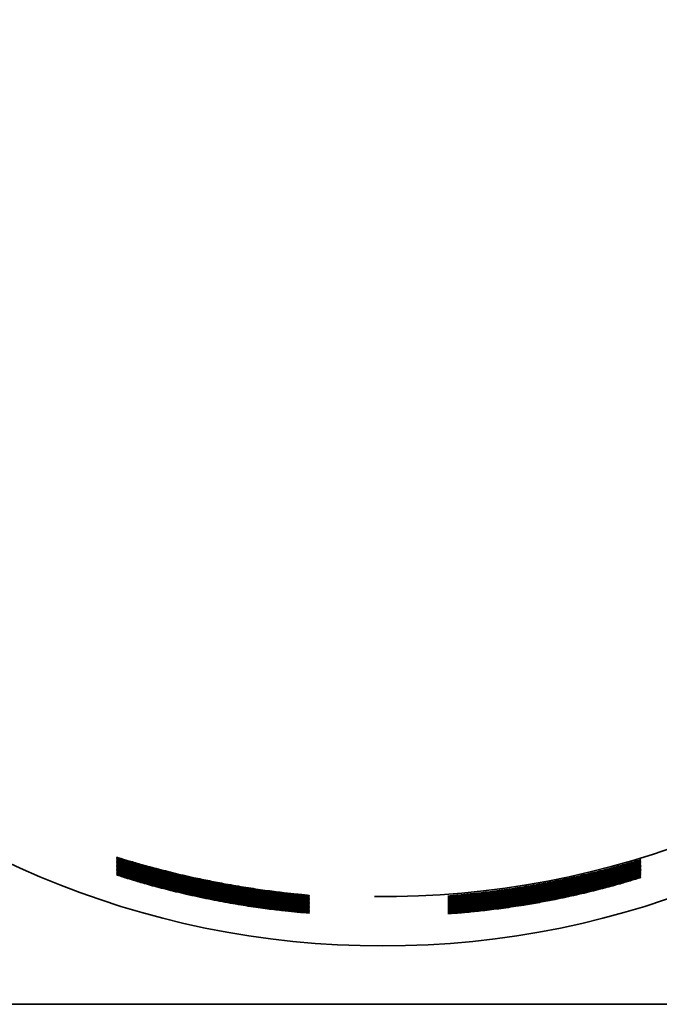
# Model space of a CAD drawing. Header units: millimetres. Extents: x 8 to 956, y 12 to 1992.
# Tile 6 of 26: x 559 to 568, y 902 to 916. Entities that reach past the tile are written whole.
import ezdxf

# ---------------------------------------------------------------- set-up
doc = ezdxf.new("R2010")
doc.units = ezdxf.units.MM

msp = doc.modelspace()

# ---------------------------------------------------------------- linework, layer by layer
at = {"color": 7, "linetype": 'Continuous', "lineweight": 35}
msp.add_line((491.99, 902.322), (576.18, 902.322), dxfattribs=at)
for centre, start, end in [((564.18, 916.349), 269.4629, 359.7188), ((564.18, 915.65), 180.0003, 359.9997)]:
    msp.add_arc(centre, 12.5, start, end, dxfattribs=at)
for points, knots in [([(561.749, 904.055), (561.695, 904.066), (561.587, 904.088), (561.43, 904.123), (561.279, 904.158), (561.138, 904.193), (561.005, 904.227), (560.882, 904.26), (560.771, 904.292), (560.659, 904.325), (560.554, 904.357), (560.477, 904.381), (560.431, 904.396), (560.408, 904.404), (560.4, 904.407), (560.41, 904.404), (560.439, 904.396), (560.484, 904.383), (560.546, 904.364), (560.623, 904.342), (560.713, 904.315), (560.817, 904.286), (560.933, 904.255), (561.061, 904.222), (561.199, 904.187), (561.346, 904.152), (561.52, 904.113), (561.722, 904.071), (561.923, 904.032), (562.095, 904.002), (562.238, 903.978), (562.378, 903.957), (562.512, 903.938), (562.639, 903.921), (562.754, 903.907), (562.855, 903.895), (562.942, 903.886), (563.014, 903.879), (563.07, 903.873), (563.11, 903.869), (563.134, 903.866), (563.139, 903.865), (563.127, 903.866), (563.097, 903.868), (563.049, 903.871), (562.986, 903.877), (562.909, 903.884), (562.819, 903.893), (562.718, 903.904), (562.604, 903.917), (562.478, 903.934), (562.343, 903.953), (562.2, 903.974), (562.052, 903.999), (561.901, 904.026), (561.8, 904.045), (561.749, 904.055)], [0, 0, 0, 0, 0.019006, 0.038012, 0.056208, 0.074462, 0.092656, 0.110725, 0.128851, 0.146922, 0.172508, 0.19809, 0.215282, 0.232528, 0.249716, 0.267915, 0.286181, 0.304385, 0.322411, 0.340496, 0.358525, 0.376575, 0.394681, 0.412729, 0.43117, 0.449674, 0.468118, 0.494474, 0.520828, 0.538129, 0.555481, 0.572778, 0.59089, 0.609067, 0.627183, 0.645076, 0.663025, 0.68092, 0.698547, 0.716227, 0.733851, 0.751996, 0.770204, 0.78835, 0.806125, 0.823955, 0.841731, 0.858978, 0.876275, 0.893518, 0.911261, 0.929064, 0.946807, 0.964518, 0.982285, 1, 1, 1, 1]), ([(561.749, 904.036), (561.695, 904.047), (561.587, 904.069), (561.43, 904.104), (561.279, 904.139), (561.138, 904.174), (561.005, 904.208), (560.882, 904.241), (560.771, 904.273), (560.659, 904.306), (560.554, 904.338), (560.477, 904.362), (560.431, 904.377), (560.408, 904.385), (560.4, 904.388), (560.41, 904.385), (560.439, 904.377), (560.484, 904.364), (560.546, 904.345), (560.623, 904.322), (560.713, 904.296), (560.817, 904.267), (560.933, 904.236), (561.061, 904.203), (561.199, 904.168), (561.346, 904.133), (561.52, 904.094), (561.722, 904.052), (561.923, 904.013), (562.095, 903.983), (562.238, 903.959), (562.378, 903.938), (562.512, 903.919), (562.639, 903.902), (562.754, 903.888), (562.855, 903.876), (562.942, 903.867), (563.014, 903.86), (563.07, 903.854), (563.11, 903.85), (563.134, 903.847), (563.139, 903.846), (563.127, 903.847), (563.097, 903.849), (563.049, 903.852), (562.986, 903.858), (562.909, 903.865), (562.819, 903.874), (562.718, 903.885), (562.604, 903.898), (562.478, 903.915), (562.343, 903.934), (562.2, 903.955), (562.052, 903.98), (561.901, 904.007), (561.8, 904.026), (561.749, 904.036)], [0, 0, 0, 0, 0.019006, 0.038012, 0.056208, 0.074462, 0.092656, 0.110725, 0.128851, 0.146922, 0.172508, 0.19809, 0.215282, 0.232528, 0.249716, 0.267915, 0.286181, 0.304385, 0.322411, 0.340496, 0.358525, 0.376575, 0.394681, 0.412729, 0.43117, 0.449674, 0.468118, 0.494474, 0.520828, 0.538129, 0.555481, 0.572778, 0.59089, 0.609067, 0.627183, 0.645076, 0.663025, 0.68092, 0.698547, 0.716227, 0.733851, 0.751996, 0.770204, 0.78835, 0.806125, 0.823955, 0.841731, 0.858978, 0.876275, 0.893518, 0.911261, 0.929064, 0.946807, 0.964518, 0.982285, 1, 1, 1, 1]), ([(561.749, 904.017), (561.695, 904.028), (561.587, 904.05), (561.43, 904.085), (561.279, 904.12), (561.138, 904.155), (561.005, 904.189), (560.882, 904.222), (560.771, 904.254), (560.659, 904.287), (560.554, 904.319), (560.477, 904.343), (560.431, 904.358), (560.408, 904.366), (560.4, 904.369), (560.41, 904.366), (560.439, 904.358), (560.484, 904.345), (560.546, 904.326), (560.623, 904.303), (560.713, 904.277), (560.817, 904.248), (560.933, 904.217), (561.061, 904.184), (561.199, 904.149), (561.346, 904.114), (561.52, 904.075), (561.722, 904.033), (561.923, 903.994), (562.095, 903.964), (562.238, 903.94), (562.378, 903.919), (562.512, 903.9), (562.639, 903.883), (562.754, 903.869), (562.855, 903.857), (562.942, 903.848), (563.014, 903.841), (563.07, 903.835), (563.11, 903.831), (563.134, 903.828), (563.139, 903.827), (563.127, 903.828), (563.097, 903.83), (563.049, 903.833), (562.986, 903.839), (562.909, 903.846), (562.819, 903.855), (562.718, 903.866), (562.604, 903.879), (562.478, 903.896), (562.343, 903.915), (562.2, 903.936), (562.052, 903.961), (561.901, 903.988), (561.8, 904.007), (561.749, 904.017)], [0, 0, 0, 0, 0.019006, 0.038012, 0.056208, 0.074462, 0.092656, 0.110725, 0.128851, 0.146922, 0.172508, 0.19809, 0.215282, 0.232528, 0.249716, 0.267915, 0.286181, 0.304385, 0.322411, 0.340496, 0.358525, 0.376575, 0.394681, 0.412729, 0.43117, 0.449674, 0.468118, 0.494474, 0.520828, 0.538129, 0.555481, 0.572778, 0.59089, 0.609067, 0.627183, 0.645076, 0.663025, 0.68092, 0.698547, 0.716227, 0.733851, 0.751996, 0.770204, 0.78835, 0.806125, 0.823955, 0.841731, 0.858978, 0.876275, 0.893518, 0.911261, 0.929064, 0.946807, 0.964518, 0.982285, 1, 1, 1, 1]), ([(561.749, 903.998), (561.695, 904.009), (561.587, 904.031), (561.43, 904.066), (561.279, 904.101), (561.138, 904.136), (561.005, 904.17), (560.882, 904.203), (560.771, 904.235), (560.659, 904.268), (560.554, 904.3), (560.477, 904.324), (560.431, 904.339), (560.408, 904.347), (560.4, 904.35), (560.41, 904.347), (560.439, 904.339), (560.484, 904.325), (560.546, 904.307), (560.623, 904.284), (560.713, 904.258), (560.817, 904.229), (560.933, 904.198), (561.061, 904.165), (561.199, 904.13), (561.346, 904.095), (561.52, 904.056), (561.722, 904.014), (561.923, 903.975), (562.095, 903.945), (562.238, 903.921), (562.378, 903.9), (562.512, 903.881), (562.639, 903.864), (562.754, 903.85), (562.855, 903.838), (562.942, 903.829), (563.014, 903.822), (563.07, 903.816), (563.11, 903.812), (563.134, 903.809), (563.139, 903.808), (563.127, 903.809), (563.097, 903.811), (563.049, 903.814), (562.986, 903.82), (562.909, 903.827), (562.819, 903.836), (562.718, 903.847), (562.604, 903.86), (562.478, 903.877), (562.343, 903.896), (562.2, 903.917), (562.052, 903.942), (561.901, 903.969), (561.8, 903.988), (561.749, 903.998)], [0, 0, 0, 0, 0.019006, 0.038012, 0.056208, 0.074462, 0.092656, 0.110725, 0.128851, 0.146922, 0.172508, 0.19809, 0.215282, 0.232528, 0.249716, 0.267915, 0.286181, 0.304385, 0.322411, 0.340496, 0.358525, 0.376575, 0.394681, 0.412729, 0.43117, 0.449674, 0.468118, 0.494474, 0.520828, 0.538129, 0.555481, 0.572778, 0.59089, 0.609067, 0.627183, 0.645076, 0.663025, 0.68092, 0.698547, 0.716227, 0.733851, 0.751996, 0.770204, 0.78835, 0.806125, 0.823955, 0.841731, 0.858978, 0.876275, 0.893518, 0.911261, 0.929064, 0.946807, 0.964518, 0.982285, 1, 1, 1, 1]), ([(561.749, 903.979), (561.695, 903.99), (561.587, 904.012), (561.43, 904.047), (561.279, 904.082), (561.138, 904.117), (561.005, 904.151), (560.882, 904.184), (560.771, 904.216), (560.659, 904.249), (560.554, 904.281), (560.477, 904.305), (560.431, 904.32), (560.408, 904.328), (560.4, 904.331), (560.41, 904.328), (560.439, 904.32), (560.484, 904.306), (560.546, 904.288), (560.623, 904.265), (560.713, 904.239), (560.817, 904.21), (560.933, 904.179), (561.061, 904.146), (561.199, 904.111), (561.346, 904.076), (561.52, 904.037), (561.722, 903.994), (561.923, 903.956), (562.095, 903.926), (562.238, 903.902), (562.378, 903.881), (562.512, 903.862), (562.639, 903.845), (562.754, 903.831), (562.855, 903.819), (562.942, 903.81), (563.014, 903.803), (563.07, 903.797), (563.11, 903.793), (563.134, 903.79), (563.139, 903.789), (563.127, 903.79), (563.097, 903.792), (563.049, 903.795), (562.986, 903.801), (562.909, 903.808), (562.819, 903.817), (562.718, 903.828), (562.604, 903.841), (562.478, 903.857), (562.343, 903.877), (562.2, 903.898), (562.052, 903.923), (561.901, 903.95), (561.8, 903.969), (561.749, 903.979)], [0, 0, 0, 0, 0.019006, 0.038012, 0.056208, 0.074462, 0.092656, 0.110725, 0.128851, 0.146922, 0.172508, 0.19809, 0.215282, 0.232528, 0.249716, 0.267915, 0.286181, 0.304385, 0.322411, 0.340496, 0.358525, 0.376575, 0.394681, 0.412729, 0.43117, 0.449674, 0.468118, 0.494474, 0.520828, 0.538129, 0.555481, 0.572778, 0.59089, 0.609067, 0.627183, 0.645076, 0.663025, 0.68092, 0.698547, 0.716227, 0.733851, 0.751996, 0.770204, 0.78835, 0.806125, 0.823955, 0.841731, 0.858978, 0.876275, 0.893518, 0.911261, 0.929064, 0.946807, 0.964518, 0.982285, 1, 1, 1, 1]), ([(561.749, 903.96), (561.695, 903.971), (561.587, 903.993), (561.43, 904.028), (561.279, 904.063), (561.138, 904.098), (561.005, 904.132), (560.882, 904.165), (560.771, 904.197), (560.659, 904.23), (560.554, 904.262), (560.477, 904.286), (560.431, 904.301), (560.408, 904.309), (560.4, 904.312), (560.41, 904.309), (560.439, 904.301), (560.484, 904.287), (560.546, 904.269), (560.623, 904.246), (560.713, 904.22), (560.817, 904.191), (560.933, 904.16), (561.061, 904.126), (561.199, 904.092), (561.346, 904.057), (561.52, 904.018), (561.722, 903.975), (561.923, 903.937), (562.095, 903.907), (562.238, 903.883), (562.378, 903.862), (562.512, 903.843), (562.639, 903.826), (562.754, 903.812), (562.855, 903.8), (562.942, 903.791), (563.014, 903.784), (563.07, 903.778), (563.11, 903.774), (563.134, 903.771), (563.139, 903.77), (563.127, 903.771), (563.097, 903.773), (563.049, 903.776), (562.986, 903.782), (562.909, 903.789), (562.819, 903.798), (562.718, 903.809), (562.604, 903.822), (562.478, 903.838), (562.343, 903.858), (562.2, 903.879), (562.052, 903.904), (561.901, 903.931), (561.8, 903.95), (561.749, 903.96)], [0, 0, 0, 0, 0.019006, 0.038012, 0.056208, 0.074462, 0.092656, 0.110725, 0.128851, 0.146922, 0.172508, 0.19809, 0.215282, 0.232528, 0.249716, 0.267915, 0.286181, 0.304385, 0.322411, 0.340496, 0.358525, 0.376575, 0.394681, 0.412729, 0.43117, 0.449674, 0.468118, 0.494474, 0.520828, 0.538129, 0.555481, 0.572778, 0.59089, 0.609067, 0.627183, 0.645076, 0.663025, 0.68092, 0.698547, 0.716227, 0.733851, 0.751996, 0.770204, 0.78835, 0.806125, 0.823955, 0.841731, 0.858978, 0.876275, 0.893518, 0.911261, 0.929064, 0.946807, 0.964518, 0.982285, 1, 1, 1, 1]), ([(561.749, 903.941), (561.695, 903.952), (561.587, 903.974), (561.43, 904.009), (561.279, 904.044), (561.138, 904.079), (561.005, 904.113), (560.882, 904.146), (560.771, 904.178), (560.659, 904.211), (560.554, 904.243), (560.477, 904.267), (560.431, 904.282), (560.408, 904.29), (560.4, 904.293), (560.41, 904.29), (560.439, 904.282), (560.484, 904.268), (560.546, 904.25), (560.623, 904.227), (560.713, 904.201), (560.817, 904.172), (560.933, 904.141), (561.061, 904.107), (561.199, 904.073), (561.346, 904.038), (561.52, 903.999), (561.722, 903.956), (561.923, 903.918), (562.095, 903.888), (562.238, 903.864), (562.378, 903.843), (562.512, 903.824), (562.639, 903.807), (562.754, 903.793), (562.855, 903.781), (562.942, 903.772), (563.014, 903.765), (563.07, 903.759), (563.11, 903.755), (563.134, 903.752), (563.139, 903.751), (563.127, 903.752), (563.097, 903.754), (563.049, 903.757), (562.986, 903.763), (562.909, 903.77), (562.819, 903.779), (562.718, 903.79), (562.604, 903.803), (562.478, 903.819), (562.343, 903.839), (562.2, 903.86), (562.052, 903.885), (561.901, 903.912), (561.8, 903.931), (561.749, 903.941)], [0, 0, 0, 0, 0.019006, 0.038012, 0.056208, 0.074462, 0.092656, 0.110725, 0.128851, 0.146922, 0.172508, 0.19809, 0.215282, 0.232528, 0.249716, 0.267915, 0.286181, 0.304385, 0.322411, 0.340496, 0.358525, 0.376575, 0.394681, 0.412729, 0.43117, 0.449674, 0.468118, 0.494474, 0.520828, 0.538129, 0.555481, 0.572778, 0.59089, 0.609067, 0.627183, 0.645076, 0.663025, 0.68092, 0.698547, 0.716227, 0.733851, 0.751996, 0.770204, 0.78835, 0.806125, 0.823955, 0.841731, 0.858978, 0.876275, 0.893518, 0.911261, 0.929064, 0.946807, 0.964518, 0.982285, 1, 1, 1, 1]), ([(561.749, 903.922), (561.695, 903.933), (561.587, 903.955), (561.43, 903.99), (561.279, 904.025), (561.138, 904.06), (561.005, 904.094), (560.882, 904.127), (560.771, 904.159), (560.659, 904.192), (560.554, 904.224), (560.477, 904.248), (560.431, 904.263), (560.408, 904.271), (560.4, 904.274), (560.41, 904.271), (560.439, 904.263), (560.484, 904.249), (560.546, 904.231), (560.623, 904.208), (560.713, 904.182), (560.817, 904.153), (560.933, 904.122), (561.061, 904.088), (561.199, 904.054), (561.346, 904.019), (561.52, 903.98), (561.722, 903.937), (561.923, 903.899), (562.095, 903.869), (562.238, 903.845), (562.378, 903.824), (562.512, 903.805), (562.639, 903.788), (562.754, 903.774), (562.855, 903.762), (562.942, 903.753), (563.014, 903.746), (563.07, 903.74), (563.11, 903.736), (563.134, 903.733), (563.139, 903.732), (563.127, 903.733), (563.097, 903.735), (563.049, 903.738), (562.986, 903.743), (562.909, 903.751), (562.819, 903.76), (562.718, 903.771), (562.604, 903.784), (562.478, 903.8), (562.343, 903.82), (562.2, 903.841), (562.052, 903.866), (561.901, 903.893), (561.8, 903.912), (561.749, 903.922)], [0, 0, 0, 0, 0.019006, 0.038012, 0.056208, 0.074462, 0.092656, 0.110725, 0.128851, 0.146922, 0.172508, 0.19809, 0.215282, 0.232528, 0.249716, 0.267915, 0.286181, 0.304385, 0.322411, 0.340496, 0.358525, 0.376575, 0.394681, 0.412729, 0.43117, 0.449674, 0.468118, 0.494474, 0.520828, 0.538129, 0.555481, 0.572778, 0.59089, 0.609067, 0.627183, 0.645076, 0.663025, 0.68092, 0.698547, 0.716227, 0.733851, 0.751996, 0.770204, 0.78835, 0.806125, 0.823955, 0.841731, 0.858978, 0.876275, 0.893518, 0.911261, 0.929064, 0.946807, 0.964518, 0.982285, 1, 1, 1, 1]), ([(565.1, 903.856), (565.102, 903.856), (565.105, 903.857), (565.132, 903.859), (565.174, 903.863), (565.234, 903.869), (565.307, 903.876), (565.394, 903.884), (565.493, 903.895), (565.604, 903.907), (565.729, 903.923), (565.864, 903.94), (566.008, 903.961), (566.159, 903.985), (566.315, 904.011), (566.471, 904.039), (566.626, 904.069), (566.778, 904.1), (566.927, 904.132), (567.07, 904.165), (567.207, 904.198), (567.333, 904.23), (567.447, 904.26), (567.547, 904.287), (567.647, 904.315), (567.737, 904.341), (567.799, 904.359), (567.831, 904.368), (567.843, 904.371), (567.837, 904.369), (567.813, 904.36), (567.77, 904.347), (567.711, 904.329), (567.636, 904.306), (567.548, 904.281), (567.446, 904.252), (567.331, 904.222), (567.206, 904.189), (567.071, 904.156), (566.928, 904.123), (566.778, 904.09), (566.602, 904.053), (566.401, 904.015), (566.202, 903.981), (566.032, 903.955), (565.891, 903.935), (565.754, 903.917), (565.626, 903.902), (565.508, 903.889), (565.403, 903.879), (565.313, 903.871), (565.237, 903.864), (565.177, 903.86), (565.133, 903.857), (565.106, 903.856), (565.102, 903.856), (565.1, 903.856)], [0, 0, 0, 0, 0.017458, 0.034916, 0.05278, 0.0707, 0.088567, 0.10582, 0.123122, 0.140372, 0.158309, 0.176307, 0.194244, 0.212511, 0.230842, 0.249115, 0.267085, 0.285109, 0.303077, 0.321463, 0.339911, 0.358297, 0.376146, 0.394049, 0.411899, 0.437086, 0.462265, 0.47966, 0.497112, 0.514504, 0.532911, 0.551389, 0.569804, 0.587854, 0.605959, 0.624009, 0.642148, 0.660345, 0.678482, 0.696666, 0.714909, 0.733095, 0.759136, 0.785173, 0.802748, 0.820379, 0.837951, 0.85614, 0.874393, 0.892587, 0.910461, 0.928389, 0.946263, 0.964157, 0.982109, 1, 1, 1, 1]), ([(565.1, 903.837), (565.102, 903.837), (565.105, 903.838), (565.132, 903.84), (565.174, 903.844), (565.234, 903.85), (565.307, 903.857), (565.394, 903.865), (565.493, 903.876), (565.604, 903.888), (565.729, 903.904), (565.864, 903.921), (566.008, 903.942), (566.159, 903.966), (566.315, 903.992), (566.471, 904.02), (566.626, 904.05), (566.778, 904.081), (566.927, 904.113), (567.07, 904.146), (567.207, 904.179), (567.333, 904.211), (567.447, 904.241), (567.547, 904.268), (567.647, 904.296), (567.737, 904.322), (567.799, 904.34), (567.831, 904.349), (567.843, 904.352), (567.837, 904.35), (567.813, 904.341), (567.77, 904.328), (567.711, 904.31), (567.636, 904.287), (567.548, 904.262), (567.446, 904.233), (567.331, 904.203), (567.206, 904.17), (567.071, 904.137), (566.928, 904.104), (566.778, 904.071), (566.602, 904.034), (566.401, 903.996), (566.202, 903.962), (566.032, 903.936), (565.891, 903.916), (565.754, 903.898), (565.626, 903.883), (565.508, 903.87), (565.403, 903.86), (565.313, 903.851), (565.237, 903.845), (565.177, 903.841), (565.133, 903.838), (565.106, 903.837), (565.102, 903.837), (565.1, 903.837)], [0, 0, 0, 0, 0.017458, 0.034916, 0.05278, 0.0707, 0.088567, 0.10582, 0.123122, 0.140372, 0.158309, 0.176307, 0.194244, 0.212511, 0.230842, 0.249115, 0.267085, 0.285109, 0.303077, 0.321463, 0.339911, 0.358297, 0.376146, 0.394049, 0.411899, 0.437086, 0.462265, 0.47966, 0.497112, 0.514504, 0.532911, 0.551389, 0.569804, 0.587854, 0.605959, 0.624009, 0.642148, 0.660345, 0.678482, 0.696666, 0.714909, 0.733095, 0.759136, 0.785173, 0.802748, 0.820379, 0.837951, 0.85614, 0.874393, 0.892587, 0.910461, 0.928389, 0.946263, 0.964157, 0.982109, 1, 1, 1, 1]), ([(565.1, 903.818), (565.102, 903.818), (565.105, 903.819), (565.132, 903.821), (565.174, 903.825), (565.234, 903.831), (565.307, 903.838), (565.394, 903.846), (565.493, 903.857), (565.604, 903.869), (565.729, 903.885), (565.864, 903.902), (566.008, 903.923), (566.159, 903.947), (566.315, 903.973), (566.471, 904.001), (566.626, 904.031), (566.778, 904.062), (566.927, 904.094), (567.07, 904.127), (567.207, 904.16), (567.333, 904.192), (567.447, 904.222), (567.547, 904.249), (567.647, 904.277), (567.737, 904.303), (567.799, 904.321), (567.831, 904.33), (567.843, 904.333), (567.837, 904.331), (567.813, 904.322), (567.77, 904.309), (567.711, 904.291), (567.636, 904.268), (567.548, 904.243), (567.446, 904.214), (567.331, 904.184), (567.206, 904.151), (567.071, 904.118), (566.928, 904.084), (566.778, 904.052), (566.602, 904.015), (566.401, 903.977), (566.202, 903.943), (566.032, 903.917), (565.891, 903.897), (565.754, 903.879), (565.626, 903.864), (565.508, 903.851), (565.403, 903.841), (565.313, 903.832), (565.237, 903.826), (565.177, 903.822), (565.133, 903.819), (565.106, 903.818), (565.102, 903.818), (565.1, 903.818)], [0, 0, 0, 0, 0.017458, 0.034916, 0.05278, 0.0707, 0.088567, 0.10582, 0.123122, 0.140372, 0.158309, 0.176307, 0.194244, 0.212511, 0.230842, 0.249115, 0.267085, 0.285109, 0.303077, 0.321463, 0.339911, 0.358297, 0.376146, 0.394049, 0.411899, 0.437086, 0.462265, 0.47966, 0.497112, 0.514504, 0.532911, 0.551389, 0.569804, 0.587854, 0.605959, 0.624009, 0.642148, 0.660345, 0.678482, 0.696666, 0.714909, 0.733095, 0.759136, 0.785173, 0.802748, 0.820379, 0.837951, 0.85614, 0.874393, 0.892587, 0.910461, 0.928389, 0.946263, 0.964157, 0.982109, 1, 1, 1, 1]), ([(565.1, 903.799), (565.102, 903.799), (565.105, 903.8), (565.132, 903.802), (565.174, 903.806), (565.234, 903.812), (565.307, 903.819), (565.394, 903.827), (565.493, 903.838), (565.604, 903.85), (565.729, 903.866), (565.864, 903.883), (566.008, 903.904), (566.159, 903.928), (566.315, 903.954), (566.471, 903.982), (566.626, 904.012), (566.778, 904.043), (566.927, 904.075), (567.07, 904.108), (567.207, 904.141), (567.333, 904.173), (567.447, 904.203), (567.547, 904.23), (567.647, 904.258), (567.737, 904.284), (567.799, 904.302), (567.831, 904.311), (567.843, 904.314), (567.837, 904.312), (567.813, 904.303), (567.77, 904.29), (567.711, 904.272), (567.636, 904.249), (567.548, 904.224), (567.446, 904.195), (567.331, 904.165), (567.206, 904.132), (567.071, 904.099), (566.928, 904.065), (566.778, 904.033), (566.602, 903.996), (566.401, 903.958), (566.202, 903.924), (566.032, 903.898), (565.891, 903.878), (565.754, 903.86), (565.626, 903.845), (565.508, 903.832), (565.403, 903.822), (565.313, 903.813), (565.237, 903.807), (565.177, 903.803), (565.133, 903.8), (565.106, 903.799), (565.102, 903.799), (565.1, 903.799)], [0, 0, 0, 0, 0.017458, 0.034916, 0.05278, 0.0707, 0.088567, 0.10582, 0.123122, 0.140372, 0.158309, 0.176307, 0.194244, 0.212511, 0.230842, 0.249115, 0.267085, 0.285109, 0.303077, 0.321463, 0.339911, 0.358297, 0.376146, 0.394049, 0.411899, 0.437086, 0.462265, 0.47966, 0.497112, 0.514504, 0.532911, 0.551389, 0.569804, 0.587854, 0.605959, 0.624009, 0.642148, 0.660345, 0.678482, 0.696666, 0.714909, 0.733095, 0.759136, 0.785173, 0.802748, 0.820379, 0.837951, 0.85614, 0.874393, 0.892587, 0.910461, 0.928389, 0.946263, 0.964157, 0.982109, 1, 1, 1, 1]), ([(565.1, 903.78), (565.102, 903.78), (565.105, 903.781), (565.132, 903.783), (565.174, 903.787), (565.234, 903.793), (565.307, 903.8), (565.394, 903.808), (565.493, 903.819), (565.604, 903.831), (565.729, 903.847), (565.864, 903.864), (566.008, 903.885), (566.159, 903.908), (566.315, 903.935), (566.471, 903.963), (566.626, 903.993), (566.778, 904.024), (566.927, 904.056), (567.07, 904.089), (567.207, 904.122), (567.333, 904.154), (567.447, 904.184), (567.547, 904.211), (567.647, 904.239), (567.737, 904.265), (567.799, 904.283), (567.831, 904.292), (567.843, 904.295), (567.837, 904.292), (567.813, 904.284), (567.77, 904.271), (567.711, 904.253), (567.636, 904.23), (567.548, 904.205), (567.446, 904.176), (567.331, 904.146), (567.206, 904.113), (567.071, 904.08), (566.928, 904.046), (566.778, 904.014), (566.602, 903.977), (566.401, 903.939), (566.202, 903.905), (566.032, 903.879), (565.891, 903.859), (565.754, 903.841), (565.626, 903.826), (565.508, 903.813), (565.403, 903.803), (565.313, 903.794), (565.237, 903.788), (565.177, 903.784), (565.133, 903.781), (565.106, 903.78), (565.102, 903.78), (565.1, 903.78)], [0, 0, 0, 0, 0.017458, 0.034916, 0.05278, 0.0707, 0.088567, 0.10582, 0.123122, 0.140372, 0.158309, 0.176307, 0.194244, 0.212511, 0.230842, 0.249115, 0.267085, 0.285109, 0.303077, 0.321463, 0.339911, 0.358297, 0.376146, 0.394049, 0.411899, 0.437086, 0.462265, 0.47966, 0.497112, 0.514504, 0.532911, 0.551389, 0.569804, 0.587854, 0.605959, 0.624009, 0.642148, 0.660345, 0.678482, 0.696666, 0.714909, 0.733095, 0.759136, 0.785173, 0.802748, 0.820379, 0.837951, 0.85614, 0.874393, 0.892587, 0.910461, 0.928389, 0.946263, 0.964157, 0.982109, 1, 1, 1, 1]), ([(565.1, 903.761), (565.102, 903.761), (565.105, 903.762), (565.132, 903.764), (565.174, 903.768), (565.234, 903.774), (565.307, 903.781), (565.394, 903.789), (565.493, 903.8), (565.604, 903.812), (565.729, 903.828), (565.864, 903.845), (566.008, 903.866), (566.159, 903.889), (566.315, 903.916), (566.471, 903.944), (566.626, 903.974), (566.778, 904.005), (566.927, 904.037), (567.07, 904.07), (567.207, 904.103), (567.333, 904.135), (567.447, 904.165), (567.547, 904.192), (567.647, 904.22), (567.737, 904.246), (567.799, 904.264), (567.831, 904.273), (567.843, 904.276), (567.837, 904.273), (567.813, 904.265), (567.77, 904.252), (567.711, 904.234), (567.636, 904.211), (567.548, 904.186), (567.446, 904.157), (567.331, 904.127), (567.206, 904.094), (567.071, 904.061), (566.928, 904.027), (566.778, 903.995), (566.602, 903.958), (566.401, 903.92), (566.202, 903.886), (566.032, 903.86), (565.891, 903.84), (565.754, 903.822), (565.626, 903.807), (565.508, 903.794), (565.403, 903.783), (565.313, 903.775), (565.237, 903.769), (565.177, 903.765), (565.133, 903.762), (565.106, 903.761), (565.102, 903.761), (565.1, 903.761)], [0, 0, 0, 0, 0.017458, 0.034916, 0.05278, 0.0707, 0.088567, 0.10582, 0.123122, 0.140372, 0.158309, 0.176307, 0.194244, 0.212511, 0.230842, 0.249115, 0.267085, 0.285109, 0.303077, 0.321463, 0.339911, 0.358297, 0.376146, 0.394049, 0.411899, 0.437086, 0.462265, 0.47966, 0.497112, 0.514504, 0.532911, 0.551389, 0.569804, 0.587854, 0.605959, 0.624009, 0.642148, 0.660345, 0.678482, 0.696666, 0.714909, 0.733095, 0.759136, 0.785173, 0.802748, 0.820379, 0.837951, 0.85614, 0.874393, 0.892587, 0.910461, 0.928389, 0.946263, 0.964157, 0.982109, 1, 1, 1, 1]), ([(561.749, 903.903), (561.695, 903.914), (561.587, 903.936), (561.43, 903.971), (561.279, 904.006), (561.138, 904.041), (561.005, 904.075), (560.882, 904.108), (560.771, 904.14), (560.659, 904.173), (560.554, 904.205), (560.477, 904.229), (560.431, 904.244), (560.408, 904.252), (560.4, 904.255), (560.41, 904.252), (560.439, 904.244), (560.484, 904.23), (560.546, 904.212), (560.623, 904.189), (560.713, 904.163), (560.817, 904.134), (560.933, 904.103), (561.061, 904.069), (561.199, 904.035), (561.346, 904), (561.52, 903.961), (561.722, 903.918), (561.923, 903.88), (562.095, 903.85), (562.238, 903.826), (562.378, 903.805), (562.512, 903.786), (562.639, 903.769), (562.754, 903.755), (562.855, 903.743), (562.942, 903.734), (563.014, 903.727), (563.07, 903.721), (563.11, 903.717), (563.134, 903.714), (563.139, 903.713), (563.127, 903.714), (563.097, 903.716), (563.049, 903.719), (562.986, 903.724), (562.909, 903.732), (562.819, 903.741), (562.718, 903.752), (562.604, 903.765), (562.478, 903.781), (562.343, 903.801), (562.2, 903.822), (562.052, 903.847), (561.901, 903.874), (561.8, 903.893), (561.749, 903.903)], [0, 0, 0, 0, 0.019006, 0.038012, 0.056208, 0.074462, 0.092656, 0.110725, 0.128851, 0.146922, 0.172508, 0.19809, 0.215282, 0.232528, 0.249716, 0.267915, 0.286181, 0.304385, 0.322411, 0.340496, 0.358525, 0.376575, 0.394681, 0.412729, 0.43117, 0.449674, 0.468118, 0.494474, 0.520828, 0.538129, 0.555481, 0.572778, 0.59089, 0.609067, 0.627183, 0.645076, 0.663025, 0.68092, 0.698547, 0.716227, 0.733851, 0.751996, 0.770204, 0.78835, 0.806125, 0.823955, 0.841731, 0.858978, 0.876275, 0.893518, 0.911261, 0.929064, 0.946807, 0.964518, 0.982285, 1, 1, 1, 1]), ([(561.749, 903.884), (561.695, 903.895), (561.587, 903.917), (561.43, 903.952), (561.279, 903.987), (561.138, 904.022), (561.005, 904.056), (560.882, 904.089), (560.771, 904.121), (560.659, 904.154), (560.554, 904.186), (560.477, 904.21), (560.431, 904.225), (560.408, 904.233), (560.4, 904.236), (560.41, 904.233), (560.439, 904.225), (560.484, 904.211), (560.546, 904.193), (560.623, 904.17), (560.713, 904.144), (560.817, 904.115), (560.933, 904.084), (561.061, 904.05), (561.199, 904.016), (561.346, 903.981), (561.52, 903.942), (561.722, 903.899), (561.923, 903.861), (562.095, 903.831), (562.238, 903.807), (562.378, 903.786), (562.512, 903.767), (562.639, 903.75), (562.754, 903.736), (562.855, 903.724), (562.942, 903.715), (563.014, 903.707), (563.07, 903.702), (563.11, 903.698), (563.134, 903.695), (563.139, 903.694), (563.127, 903.695), (563.097, 903.697), (563.049, 903.7), (562.986, 903.705), (562.909, 903.713), (562.819, 903.722), (562.718, 903.733), (562.604, 903.746), (562.478, 903.762), (562.343, 903.782), (562.2, 903.803), (562.052, 903.828), (561.901, 903.855), (561.8, 903.874), (561.749, 903.884)], [0, 0, 0, 0, 0.019006, 0.038012, 0.056208, 0.074462, 0.092656, 0.110725, 0.128851, 0.146922, 0.172508, 0.19809, 0.215282, 0.232528, 0.249716, 0.267915, 0.286181, 0.304385, 0.322411, 0.340496, 0.358525, 0.376575, 0.394681, 0.412729, 0.43117, 0.449674, 0.468118, 0.494474, 0.520828, 0.538129, 0.555481, 0.572778, 0.59089, 0.609067, 0.627183, 0.645076, 0.663025, 0.68092, 0.698547, 0.716227, 0.733851, 0.751996, 0.770204, 0.78835, 0.806125, 0.823955, 0.841731, 0.858978, 0.876275, 0.893518, 0.911261, 0.929064, 0.946807, 0.964518, 0.982285, 1, 1, 1, 1]), ([(561.749, 903.865), (561.695, 903.876), (561.587, 903.898), (561.43, 903.933), (561.279, 903.968), (561.138, 904.003), (561.005, 904.037), (560.882, 904.07), (560.771, 904.102), (560.659, 904.135), (560.554, 904.167), (560.477, 904.191), (560.431, 904.206), (560.408, 904.214), (560.4, 904.217), (560.41, 904.214), (560.439, 904.206), (560.484, 904.192), (560.546, 904.174), (560.623, 904.151), (560.713, 904.125), (560.817, 904.096), (560.933, 904.065), (561.061, 904.031), (561.199, 903.997), (561.346, 903.962), (561.52, 903.923), (561.722, 903.88), (561.923, 903.842), (562.095, 903.812), (562.238, 903.788), (562.378, 903.767), (562.512, 903.748), (562.639, 903.731), (562.754, 903.717), (562.855, 903.705), (562.942, 903.696), (563.014, 903.688), (563.07, 903.683), (563.11, 903.679), (563.134, 903.676), (563.139, 903.675), (563.127, 903.676), (563.097, 903.678), (563.049, 903.681), (562.986, 903.686), (562.909, 903.694), (562.819, 903.703), (562.718, 903.714), (562.604, 903.727), (562.478, 903.743), (562.343, 903.763), (562.2, 903.784), (562.052, 903.809), (561.901, 903.836), (561.8, 903.855), (561.749, 903.865)], [0, 0, 0, 0, 0.019006, 0.038012, 0.056208, 0.074462, 0.092656, 0.110725, 0.128851, 0.146922, 0.172508, 0.19809, 0.215282, 0.232528, 0.249716, 0.267915, 0.286181, 0.304385, 0.322411, 0.340496, 0.358525, 0.376575, 0.394681, 0.412729, 0.43117, 0.449674, 0.468118, 0.494474, 0.520828, 0.538129, 0.555481, 0.572778, 0.59089, 0.609067, 0.627183, 0.645076, 0.663025, 0.68092, 0.698547, 0.716227, 0.733851, 0.751996, 0.770204, 0.78835, 0.806125, 0.823955, 0.841731, 0.858978, 0.876275, 0.893518, 0.911261, 0.929064, 0.946807, 0.964518, 0.982285, 1, 1, 1, 1]), ([(561.749, 903.846), (561.695, 903.857), (561.587, 903.879), (561.43, 903.914), (561.279, 903.949), (561.138, 903.984), (561.005, 904.018), (560.882, 904.051), (560.771, 904.083), (560.659, 904.116), (560.554, 904.148), (560.477, 904.172), (560.431, 904.187), (560.408, 904.195), (560.4, 904.198), (560.41, 904.195), (560.439, 904.187), (560.484, 904.173), (560.546, 904.155), (560.623, 904.132), (560.713, 904.106), (560.817, 904.077), (560.933, 904.046), (561.061, 904.012), (561.199, 903.978), (561.346, 903.943), (561.52, 903.904), (561.722, 903.861), (561.923, 903.823), (562.095, 903.793), (562.238, 903.769), (562.378, 903.748), (562.512, 903.729), (562.639, 903.712), (562.754, 903.698), (562.855, 903.686), (562.942, 903.677), (563.014, 903.669), (563.07, 903.664), (563.11, 903.66), (563.134, 903.657), (563.139, 903.656), (563.127, 903.657), (563.097, 903.659), (563.049, 903.662), (562.986, 903.667), (562.909, 903.675), (562.819, 903.684), (562.718, 903.695), (562.604, 903.708), (562.478, 903.724), (562.343, 903.744), (562.2, 903.765), (562.052, 903.79), (561.901, 903.817), (561.8, 903.836), (561.749, 903.846)], [0, 0, 0, 0, 0.019006, 0.038012, 0.056208, 0.074462, 0.092656, 0.110725, 0.128851, 0.146922, 0.172508, 0.19809, 0.215282, 0.232528, 0.249716, 0.267915, 0.286181, 0.304385, 0.322411, 0.340496, 0.358525, 0.376575, 0.394681, 0.412729, 0.43117, 0.449674, 0.468118, 0.494474, 0.520828, 0.538129, 0.555481, 0.572778, 0.59089, 0.609067, 0.627183, 0.645076, 0.663025, 0.68092, 0.698547, 0.716227, 0.733851, 0.751996, 0.770204, 0.78835, 0.806125, 0.823955, 0.841731, 0.858978, 0.876275, 0.893518, 0.911261, 0.929064, 0.946807, 0.964518, 0.982285, 1, 1, 1, 1]), ([(561.749, 903.827), (561.695, 903.838), (561.587, 903.86), (561.43, 903.895), (561.279, 903.93), (561.138, 903.965), (561.005, 903.999), (560.882, 904.032), (560.771, 904.064), (560.659, 904.097), (560.554, 904.129), (560.477, 904.153), (560.431, 904.168), (560.408, 904.176), (560.4, 904.179), (560.41, 904.176), (560.439, 904.168), (560.484, 904.154), (560.546, 904.136), (560.623, 904.113), (560.713, 904.087), (560.817, 904.058), (560.933, 904.027), (561.061, 903.993), (561.199, 903.959), (561.346, 903.924), (561.52, 903.885), (561.722, 903.842), (561.923, 903.804), (562.095, 903.774), (562.238, 903.75), (562.378, 903.729), (562.512, 903.71), (562.639, 903.693), (562.754, 903.679), (562.855, 903.667), (562.942, 903.658), (563.014, 903.65), (563.07, 903.645), (563.11, 903.641), (563.134, 903.638), (563.139, 903.637), (563.127, 903.638), (563.097, 903.64), (563.049, 903.643), (562.986, 903.648), (562.909, 903.656), (562.819, 903.665), (562.718, 903.676), (562.604, 903.689), (562.478, 903.705), (562.343, 903.725), (562.2, 903.746), (562.052, 903.771), (561.901, 903.798), (561.8, 903.817), (561.749, 903.827)], [0, 0, 0, 0, 0.019006, 0.038012, 0.056208, 0.074462, 0.092656, 0.110725, 0.128851, 0.146922, 0.172508, 0.19809, 0.215282, 0.232528, 0.249716, 0.267915, 0.286181, 0.304385, 0.322411, 0.340496, 0.358525, 0.376575, 0.394681, 0.412729, 0.43117, 0.449674, 0.468118, 0.494474, 0.520828, 0.538129, 0.555481, 0.572778, 0.59089, 0.609067, 0.627183, 0.645076, 0.663025, 0.68092, 0.698547, 0.716227, 0.733851, 0.751996, 0.770204, 0.78835, 0.806125, 0.823955, 0.841731, 0.858978, 0.876275, 0.893518, 0.911261, 0.929064, 0.946807, 0.964518, 0.982285, 1, 1, 1, 1]), ([(561.749, 903.808), (561.695, 903.819), (561.587, 903.841), (561.43, 903.876), (561.279, 903.911), (561.138, 903.946), (561.005, 903.98), (560.882, 904.013), (560.771, 904.045), (560.659, 904.078), (560.554, 904.11), (560.477, 904.134), (560.431, 904.149), (560.408, 904.157), (560.4, 904.16), (560.41, 904.157), (560.439, 904.149), (560.484, 904.135), (560.546, 904.117), (560.623, 904.094), (560.713, 904.068), (560.817, 904.039), (560.933, 904.008), (561.061, 903.974), (561.199, 903.94), (561.346, 903.905), (561.52, 903.866), (561.722, 903.823), (561.923, 903.785), (562.095, 903.755), (562.238, 903.731), (562.378, 903.71), (562.512, 903.691), (562.639, 903.674), (562.754, 903.66), (562.855, 903.648), (562.942, 903.639), (563.014, 903.631), (563.07, 903.626), (563.11, 903.622), (563.134, 903.619), (563.139, 903.618), (563.127, 903.619), (563.097, 903.621), (563.049, 903.624), (562.986, 903.629), (562.909, 903.637), (562.819, 903.646), (562.718, 903.657), (562.604, 903.67), (562.478, 903.686), (562.343, 903.706), (562.2, 903.727), (562.052, 903.752), (561.901, 903.779), (561.8, 903.798), (561.749, 903.808)], [0, 0, 0, 0, 0.019006, 0.038012, 0.056208, 0.074462, 0.092656, 0.110725, 0.128851, 0.146922, 0.172508, 0.19809, 0.215282, 0.232528, 0.249716, 0.267915, 0.286181, 0.304385, 0.322411, 0.340496, 0.358525, 0.376575, 0.394681, 0.412729, 0.43117, 0.449674, 0.468118, 0.494474, 0.520828, 0.538129, 0.555481, 0.572778, 0.59089, 0.609067, 0.627183, 0.645076, 0.663025, 0.68092, 0.698547, 0.716227, 0.733851, 0.751996, 0.770204, 0.78835, 0.806125, 0.823955, 0.841731, 0.858978, 0.876275, 0.893518, 0.911261, 0.929064, 0.946807, 0.964518, 0.982285, 1, 1, 1, 1]), ([(565.1, 903.742), (565.102, 903.742), (565.105, 903.743), (565.132, 903.745), (565.174, 903.749), (565.234, 903.755), (565.307, 903.762), (565.394, 903.77), (565.493, 903.781), (565.604, 903.793), (565.729, 903.808), (565.864, 903.826), (566.008, 903.847), (566.159, 903.87), (566.315, 903.897), (566.471, 903.925), (566.626, 903.955), (566.778, 903.986), (566.927, 904.018), (567.07, 904.051), (567.207, 904.084), (567.333, 904.116), (567.447, 904.146), (567.547, 904.173), (567.647, 904.201), (567.737, 904.227), (567.799, 904.245), (567.831, 904.254), (567.843, 904.257), (567.837, 904.254), (567.813, 904.246), (567.77, 904.233), (567.711, 904.215), (567.636, 904.192), (567.548, 904.167), (567.446, 904.138), (567.331, 904.108), (567.206, 904.075), (567.071, 904.042), (566.928, 904.008), (566.778, 903.976), (566.602, 903.939), (566.401, 903.901), (566.202, 903.867), (566.032, 903.841), (565.891, 903.821), (565.754, 903.803), (565.626, 903.788), (565.508, 903.775), (565.403, 903.764), (565.313, 903.756), (565.237, 903.75), (565.177, 903.746), (565.133, 903.743), (565.106, 903.742), (565.102, 903.742), (565.1, 903.742)], [0, 0, 0, 0, 0.017458, 0.034916, 0.05278, 0.0707, 0.088567, 0.10582, 0.123122, 0.140372, 0.158309, 0.176307, 0.194244, 0.212511, 0.230842, 0.249115, 0.267085, 0.285109, 0.303077, 0.321463, 0.339911, 0.358297, 0.376146, 0.394049, 0.411899, 0.437086, 0.462265, 0.47966, 0.497112, 0.514504, 0.532911, 0.551389, 0.569804, 0.587854, 0.605959, 0.624009, 0.642148, 0.660345, 0.678482, 0.696666, 0.714909, 0.733095, 0.759136, 0.785173, 0.802748, 0.820379, 0.837951, 0.85614, 0.874393, 0.892587, 0.910461, 0.928389, 0.946263, 0.964157, 0.982109, 1, 1, 1, 1]), ([(565.1, 903.723), (565.102, 903.723), (565.105, 903.724), (565.132, 903.726), (565.174, 903.73), (565.234, 903.736), (565.307, 903.743), (565.394, 903.751), (565.493, 903.762), (565.604, 903.774), (565.729, 903.789), (565.864, 903.807), (566.008, 903.828), (566.159, 903.851), (566.315, 903.877), (566.471, 903.906), (566.626, 903.936), (566.778, 903.967), (566.927, 903.999), (567.07, 904.032), (567.207, 904.065), (567.333, 904.097), (567.447, 904.127), (567.547, 904.154), (567.647, 904.182), (567.737, 904.208), (567.799, 904.226), (567.831, 904.235), (567.843, 904.238), (567.837, 904.235), (567.813, 904.227), (567.77, 904.214), (567.711, 904.196), (567.636, 904.173), (567.548, 904.148), (567.446, 904.119), (567.331, 904.088), (567.206, 904.056), (567.071, 904.023), (566.928, 903.989), (566.778, 903.957), (566.602, 903.92), (566.401, 903.882), (566.202, 903.848), (566.032, 903.822), (565.891, 903.802), (565.754, 903.784), (565.626, 903.769), (565.508, 903.756), (565.403, 903.745), (565.313, 903.737), (565.237, 903.731), (565.177, 903.727), (565.133, 903.724), (565.106, 903.723), (565.102, 903.723), (565.1, 903.723)], [0, 0, 0, 0, 0.017458, 0.034916, 0.05278, 0.0707, 0.088567, 0.10582, 0.123122, 0.140372, 0.158309, 0.176307, 0.194244, 0.212511, 0.230842, 0.249115, 0.267085, 0.285109, 0.303077, 0.321463, 0.339911, 0.358297, 0.376146, 0.394049, 0.411899, 0.437086, 0.462265, 0.47966, 0.497112, 0.514504, 0.532911, 0.551389, 0.569804, 0.587854, 0.605959, 0.624009, 0.642148, 0.660345, 0.678482, 0.696666, 0.714909, 0.733095, 0.759136, 0.785173, 0.802748, 0.820379, 0.837951, 0.85614, 0.874393, 0.892587, 0.910461, 0.928389, 0.946263, 0.964157, 0.982109, 1, 1, 1, 1]), ([(565.1, 903.704), (565.102, 903.704), (565.105, 903.705), (565.132, 903.707), (565.174, 903.711), (565.234, 903.717), (565.307, 903.724), (565.394, 903.732), (565.493, 903.743), (565.604, 903.755), (565.729, 903.77), (565.864, 903.788), (566.008, 903.809), (566.159, 903.832), (566.315, 903.858), (566.471, 903.887), (566.626, 903.917), (566.778, 903.948), (566.927, 903.98), (567.07, 904.013), (567.207, 904.046), (567.333, 904.078), (567.447, 904.108), (567.547, 904.135), (567.647, 904.163), (567.737, 904.189), (567.799, 904.207), (567.831, 904.216), (567.843, 904.219), (567.837, 904.216), (567.813, 904.208), (567.77, 904.195), (567.711, 904.177), (567.636, 904.154), (567.548, 904.129), (567.446, 904.1), (567.331, 904.069), (567.206, 904.037), (567.071, 904.004), (566.928, 903.97), (566.778, 903.938), (566.602, 903.901), (566.401, 903.863), (566.202, 903.829), (566.032, 903.803), (565.891, 903.783), (565.754, 903.765), (565.626, 903.75), (565.508, 903.737), (565.403, 903.726), (565.313, 903.718), (565.237, 903.712), (565.177, 903.708), (565.133, 903.705), (565.106, 903.704), (565.102, 903.704), (565.1, 903.704)], [0, 0, 0, 0, 0.0174578, 0.0349161, 0.05278, 0.0707005, 0.0885665, 0.1058198, 0.1231225, 0.1403721, 0.1583088, 0.1763072, 0.1942436, 0.2125112, 0.2308421, 0.2491148, 0.2670845, 0.285109, 0.3030772, 0.3214631, 0.3399106, 0.3582971, 0.3761459, 0.3940492, 0.4118994, 0.4370859, 0.4622651, 0.4796596, 0.4971122, 0.5145041, 0.5329114, 0.551389, 0.5698045, 0.5878536, 0.6059587, 0.624009, 0.6421484, 0.6603451, 0.6784822, 0.6966659, 0.7149092, 0.7330953, 0.7591359, 0.7851729, 0.802748, 0.8203789, 0.8379509, 0.8561398, 0.8743933, 0.8925869, 0.9104606, 0.9283894, 0.9462631, 0.9641574, 0.9821085, 1, 1, 1, 1]), ([(565.1, 903.685), (565.102, 903.685), (565.105, 903.686), (565.132, 903.688), (565.174, 903.692), (565.234, 903.698), (565.307, 903.705), (565.394, 903.713), (565.493, 903.724), (565.604, 903.736), (565.729, 903.751), (565.864, 903.769), (566.008, 903.79), (566.159, 903.813), (566.315, 903.839), (566.471, 903.868), (566.626, 903.897), (566.778, 903.929), (566.927, 903.961), (567.07, 903.994), (567.207, 904.027), (567.333, 904.059), (567.447, 904.089), (567.547, 904.116), (567.647, 904.144), (567.737, 904.17), (567.799, 904.188), (567.831, 904.197), (567.843, 904.2), (567.837, 904.197), (567.813, 904.189), (567.77, 904.176), (567.711, 904.158), (567.636, 904.135), (567.548, 904.11), (567.446, 904.081), (567.331, 904.05), (567.206, 904.018), (567.071, 903.985), (566.928, 903.951), (566.778, 903.919), (566.602, 903.882), (566.401, 903.844), (566.202, 903.81), (566.032, 903.784), (565.891, 903.763), (565.754, 903.746), (565.626, 903.731), (565.508, 903.718), (565.403, 903.707), (565.313, 903.699), (565.237, 903.693), (565.177, 903.689), (565.133, 903.686), (565.106, 903.685), (565.102, 903.685), (565.1, 903.685)], [0, 0, 0, 0, 0.017458, 0.034916, 0.05278, 0.0707, 0.088567, 0.10582, 0.123122, 0.140372, 0.158309, 0.176307, 0.194244, 0.212511, 0.230842, 0.249115, 0.267085, 0.285109, 0.303077, 0.321463, 0.339911, 0.358297, 0.376146, 0.394049, 0.411899, 0.437086, 0.462265, 0.47966, 0.497112, 0.514504, 0.532911, 0.551389, 0.569804, 0.587854, 0.605959, 0.624009, 0.642148, 0.660345, 0.678482, 0.696666, 0.714909, 0.733095, 0.759136, 0.785173, 0.802748, 0.820379, 0.837951, 0.85614, 0.874393, 0.892587, 0.910461, 0.928389, 0.946263, 0.964157, 0.982109, 1, 1, 1, 1]), ([(565.1, 903.666), (565.102, 903.666), (565.105, 903.667), (565.132, 903.669), (565.174, 903.673), (565.234, 903.679), (565.307, 903.686), (565.394, 903.694), (565.493, 903.705), (565.604, 903.717), (565.729, 903.732), (565.864, 903.75), (566.008, 903.771), (566.159, 903.794), (566.315, 903.82), (566.471, 903.849), (566.626, 903.878), (566.778, 903.91), (566.927, 903.942), (567.07, 903.975), (567.207, 904.008), (567.333, 904.04), (567.447, 904.07), (567.547, 904.097), (567.647, 904.125), (567.737, 904.151), (567.799, 904.169), (567.831, 904.178), (567.843, 904.181), (567.837, 904.178), (567.813, 904.17), (567.77, 904.157), (567.711, 904.139), (567.636, 904.116), (567.548, 904.091), (567.446, 904.062), (567.331, 904.031), (567.206, 903.999), (567.071, 903.966), (566.928, 903.932), (566.778, 903.9), (566.602, 903.863), (566.401, 903.825), (566.202, 903.791), (566.032, 903.765), (565.891, 903.744), (565.754, 903.727), (565.626, 903.712), (565.508, 903.699), (565.403, 903.688), (565.313, 903.68), (565.237, 903.674), (565.177, 903.67), (565.133, 903.667), (565.106, 903.666), (565.102, 903.666), (565.1, 903.666)], [0, 0, 0, 0, 0.017458, 0.034916, 0.05278, 0.0707, 0.088567, 0.10582, 0.123122, 0.140372, 0.158309, 0.176307, 0.194244, 0.212511, 0.230842, 0.249115, 0.267085, 0.285109, 0.303077, 0.321463, 0.339911, 0.358297, 0.376146, 0.394049, 0.411899, 0.437086, 0.462265, 0.47966, 0.497112, 0.514504, 0.532911, 0.551389, 0.569804, 0.587854, 0.605959, 0.624009, 0.642148, 0.660345, 0.678482, 0.696666, 0.714909, 0.733095, 0.759136, 0.785173, 0.802748, 0.820379, 0.837951, 0.85614, 0.874393, 0.892587, 0.910461, 0.928389, 0.946263, 0.964157, 0.982109, 1, 1, 1, 1]), ([(565.1, 903.647), (565.102, 903.647), (565.105, 903.648), (565.132, 903.65), (565.174, 903.654), (565.234, 903.66), (565.307, 903.667), (565.394, 903.675), (565.493, 903.686), (565.604, 903.698), (565.729, 903.713), (565.864, 903.731), (566.008, 903.752), (566.159, 903.775), (566.315, 903.801), (566.471, 903.83), (566.626, 903.859), (566.778, 903.891), (566.927, 903.923), (567.07, 903.956), (567.207, 903.989), (567.333, 904.021), (567.447, 904.051), (567.547, 904.078), (567.647, 904.106), (567.737, 904.132), (567.799, 904.15), (567.831, 904.159), (567.843, 904.162), (567.837, 904.159), (567.813, 904.151), (567.77, 904.138), (567.711, 904.12), (567.636, 904.097), (567.548, 904.072), (567.446, 904.043), (567.331, 904.012), (567.206, 903.98), (567.071, 903.947), (566.928, 903.913), (566.778, 903.88), (566.602, 903.844), (566.401, 903.806), (566.202, 903.772), (566.032, 903.746), (565.891, 903.725), (565.754, 903.708), (565.626, 903.693), (565.508, 903.68), (565.403, 903.669), (565.313, 903.661), (565.237, 903.655), (565.177, 903.651), (565.133, 903.648), (565.106, 903.647), (565.102, 903.647), (565.1, 903.647)], [0, 0, 0, 0, 0.017458, 0.034916, 0.05278, 0.0707, 0.088567, 0.10582, 0.123122, 0.140372, 0.158309, 0.176307, 0.194244, 0.212511, 0.230842, 0.249115, 0.267085, 0.285109, 0.303077, 0.321463, 0.339911, 0.358297, 0.376146, 0.394049, 0.411899, 0.437086, 0.462265, 0.47966, 0.497112, 0.514504, 0.532911, 0.551389, 0.569804, 0.587854, 0.605959, 0.624009, 0.642148, 0.660345, 0.678482, 0.696666, 0.714909, 0.733095, 0.759136, 0.785173, 0.802748, 0.820379, 0.837951, 0.85614, 0.874393, 0.892587, 0.910461, 0.928389, 0.946263, 0.964157, 0.982109, 1, 1, 1, 1]), ([(565.1, 903.628), (565.102, 903.628), (565.105, 903.629), (565.132, 903.631), (565.174, 903.635), (565.234, 903.641), (565.307, 903.648), (565.394, 903.656), (565.493, 903.667), (565.604, 903.679), (565.729, 903.694), (565.864, 903.712), (566.008, 903.733), (566.159, 903.756), (566.315, 903.782), (566.471, 903.811), (566.626, 903.84), (566.778, 903.872), (566.927, 903.904), (567.07, 903.937), (567.207, 903.97), (567.333, 904.002), (567.447, 904.032), (567.547, 904.059), (567.647, 904.087), (567.737, 904.113), (567.799, 904.131), (567.831, 904.14), (567.843, 904.143), (567.837, 904.14), (567.813, 904.132), (567.77, 904.119), (567.711, 904.101), (567.636, 904.078), (567.548, 904.053), (567.446, 904.024), (567.331, 903.993), (567.206, 903.961), (567.071, 903.928), (566.928, 903.894), (566.778, 903.861), (566.602, 903.825), (566.401, 903.787), (566.202, 903.753), (566.032, 903.727), (565.891, 903.706), (565.754, 903.689), (565.626, 903.674), (565.508, 903.661), (565.403, 903.65), (565.313, 903.642), (565.237, 903.636), (565.177, 903.632), (565.133, 903.629), (565.106, 903.628), (565.102, 903.628), (565.1, 903.628)], [0, 0, 0, 0, 0.017458, 0.034916, 0.05278, 0.0707, 0.088567, 0.10582, 0.123122, 0.140372, 0.158309, 0.176307, 0.194244, 0.212511, 0.230842, 0.249115, 0.267085, 0.285109, 0.303077, 0.321463, 0.339911, 0.358297, 0.376146, 0.394049, 0.411899, 0.437086, 0.462265, 0.47966, 0.497112, 0.514504, 0.532911, 0.551389, 0.569804, 0.587854, 0.605959, 0.624009, 0.642148, 0.660345, 0.678482, 0.696666, 0.714909, 0.733095, 0.759136, 0.785173, 0.802748, 0.820379, 0.837951, 0.85614, 0.874393, 0.892587, 0.910461, 0.928389, 0.946263, 0.964157, 0.982109, 1, 1, 1, 1]), ([(565.1, 903.609), (565.102, 903.609), (565.105, 903.61), (565.132, 903.612), (565.174, 903.616), (565.234, 903.622), (565.307, 903.629), (565.394, 903.637), (565.493, 903.648), (565.604, 903.66), (565.729, 903.675), (565.864, 903.693), (566.008, 903.714), (566.159, 903.737), (566.315, 903.763), (566.471, 903.792), (566.626, 903.821), (566.778, 903.853), (566.927, 903.885), (567.07, 903.918), (567.207, 903.951), (567.333, 903.983), (567.447, 904.013), (567.547, 904.04), (567.647, 904.068), (567.737, 904.094), (567.799, 904.112), (567.831, 904.121), (567.843, 904.124), (567.837, 904.121), (567.813, 904.113), (567.77, 904.1), (567.711, 904.082), (567.636, 904.059), (567.548, 904.034), (567.446, 904.005), (567.331, 903.974), (567.206, 903.942), (567.071, 903.909), (566.928, 903.875), (566.778, 903.842), (566.602, 903.806), (566.401, 903.768), (566.202, 903.734), (566.032, 903.708), (565.891, 903.687), (565.754, 903.67), (565.626, 903.654), (565.508, 903.642), (565.403, 903.631), (565.313, 903.623), (565.237, 903.617), (565.177, 903.613), (565.133, 903.61), (565.106, 903.609), (565.102, 903.609), (565.1, 903.609)], [0, 0, 0, 0, 0.017458, 0.034916, 0.05278, 0.0707, 0.088567, 0.10582, 0.123122, 0.140372, 0.158309, 0.176307, 0.194244, 0.212511, 0.230842, 0.249115, 0.267085, 0.285109, 0.303077, 0.321463, 0.339911, 0.358297, 0.376146, 0.394049, 0.411899, 0.437086, 0.462265, 0.47966, 0.497112, 0.514504, 0.532911, 0.551389, 0.569804, 0.587854, 0.605959, 0.624009, 0.642148, 0.660345, 0.678482, 0.696666, 0.714909, 0.733095, 0.759136, 0.785173, 0.802748, 0.820379, 0.837951, 0.85614, 0.874393, 0.892587, 0.910461, 0.928389, 0.946263, 0.964157, 0.982109, 1, 1, 1, 1])]:
    msp.add_open_spline(points, degree=3, knots=knots, dxfattribs=at)

doc.saveas('drawing.dxf')
